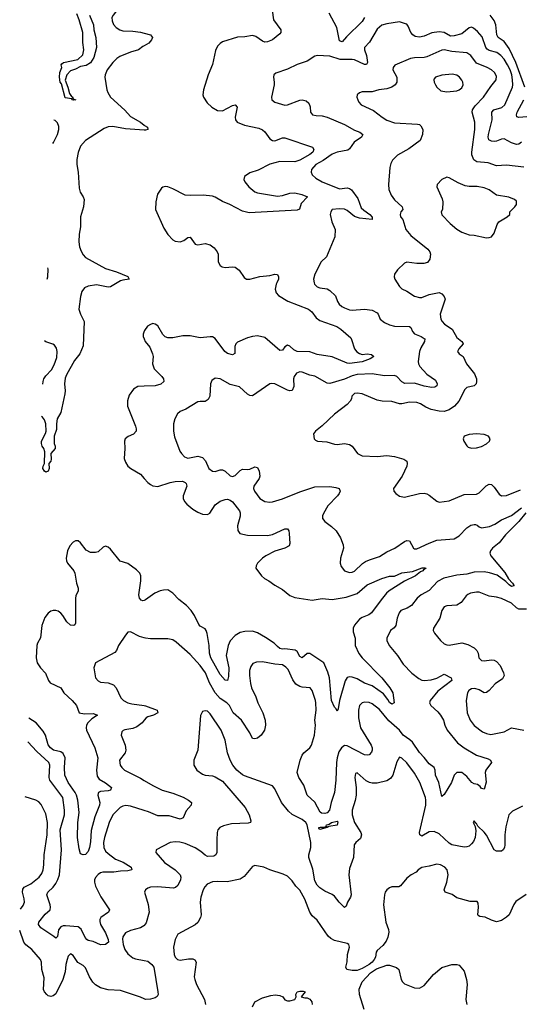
# Model space of a CAD drawing. Header units: inches. Extents: x 1954678 to 2060271, y 904822 to 1016299.
# Tile 205 of 256: x 1959001 to 1963013, y 1004211 to 1012112. Entities that reach past the tile are written whole.
import ezdxf

# ---------------------------------------------------------------- set-up
doc = ezdxf.new("R2010")
doc.units = ezdxf.units.IN
doc.header["$MEASUREMENT"] = 0
for name, color, linetype in [('B9050', 7, 'Continuous'), ('B9051', 7, 'Continuous'), ('B9060', 7, 'Continuous'), ('B9061', 7, 'Continuous')]:
    doc.layers.add(name, color=color, linetype=linetype)

msp = doc.modelspace()

# ---------------------------------------------------------------- linework, layer by layer
at = {"layer": 'B9050', "color": 5}
for points, elevation in [([(1959783.7, 1010000), (1959730, 1009967.7), (1959710, 1009966.1), (1959616.6, 1009983.4), (1959550, 1009974.9), (1959520.6, 1009959.4), (1959500.2, 1009930), (1959488.4, 1009890), (1959475, 1009790), (1959488.3, 1009750), (1959518.3, 1009690), (1959510, 1009494), (1959483.6, 1009430), (1959442.1, 1009377.9), (1959377, 1009263), (1959365.3, 1009234.7), (1959359.7, 1009190), (1959366.9, 1009133.1), (1959364.2, 1009110), (1959330, 1008959), (1959302.8, 1008910), (1959296.3, 1008870), (1959296.3, 1008823.7), (1959277.1, 1008770), (1959278, 1008710), (1959284.9, 1008690), (1959284.9, 1008670), (1959250.5, 1008630), (1959254, 1008586), (1959251.3, 1008570), (1959236, 1008550), (1959238.4, 1008510), (1959230, 1008489.3), (1959210, 1008482), (1959199.3, 1008490), (1959188, 1008510), (1959189.6, 1008530.4), (1959200.9, 1008550), (1959203.2, 1008643.2), (1959195.1, 1008670), (1959180.9, 1008690), (1959176.2, 1008710), (1959176.2, 1008730), (1959208.9, 1008791.1), (1959212.6, 1008810), (1959209.9, 1008870), (1959200.4, 1008900.4), (1959182.9, 1008922.9), (1959175.5, 1008926.9)], 480), ([(1960000, 1009611.6), (1959992, 1009590), (1959991.6, 1009570), (1960000, 1009550.8)], 520), ([(1959186.5, 1009186.9), (1959189.1, 1009210), (1959195.6, 1009230), (1959210, 1009254.9), (1959256.5, 1009303.5), (1959278.4, 1009341.6), (1959298.2, 1009401.8), (1959302.2, 1009450), (1959296.2, 1009476.2), (1959279.8, 1009499.8), (1959267.9, 1009507.9), (1959210, 1009526.6), (1959201.3, 1009535.6)], 480), ([(1960000, 1009171.2), (1959950, 1009169.7), (1959913.6, 1009146.4), (1959880.5, 1009099.5), (1959866.1, 1009053.9), (1959867.8, 1009010), (1959930.2, 1008850), (1959935.6, 1008830), (1959934.9, 1008810), (1959914, 1008786), (1959871.5, 1008768.5), (1959848.4, 1008750), (1959842, 1008730), (1959845.3, 1008670), (1959840.3, 1008590), (1959850, 1008560.7), (1959870.4, 1008530), (1959893.4, 1008510), (1959970, 1008464), (1960000, 1008430.8)], 520), ([(1960000, 1007452.4), (1959990, 1007447.8), (1959975.2, 1007455.2), (1959963.5, 1007470), (1959956.8, 1007496.8), (1959974.3, 1007610), (1959973.8, 1007650), (1959965.4, 1007670), (1959938.3, 1007698.3), (1959870, 1007747.4), (1959807.3, 1007767.3), (1959730, 1007862), (1959710, 1007879.5), (1959690, 1007886.6), (1959670, 1007879.3), (1959630, 1007843), (1959610, 1007837.2), (1959570, 1007837.4), (1959535.4, 1007855.4), (1959490, 1007913.2), (1959470, 1007929.2), (1959450, 1007929.3), (1959430, 1007919.3), (1959404.4, 1007890), (1959385.7, 1007850), (1959373.1, 1007790), (1959376, 1007770), (1959385.7, 1007750), (1959434.4, 1007690), (1959444.9, 1007670), (1959458.3, 1007590), (1959471.4, 1007550), (1959470.3, 1007530), (1959451.3, 1007490), (1959449.3, 1007470.7), (1959450, 1007268.7), (1959444.9, 1007255.1), (1959436, 1007250), (1959410, 1007254.5), (1959379.7, 1007279.7), (1959347.9, 1007330), (1959330, 1007350.8), (1959310, 1007364.8), (1959290, 1007371.8), (1959270, 1007370.9), (1959250, 1007364.7), (1959230, 1007351), (1959203.8, 1007316.2), (1959179, 1007250), (1959167, 1007153), (1959143.6, 1007110), (1959138.5, 1007090), (1959133.7, 1006990), (1959141.7, 1006950), (1959169, 1006910), (1959208.8, 1006868.8), (1959231.2, 1006810), (1959244.7, 1006790), (1959331, 1006751), (1959355.6, 1006710), (1959421.3, 1006650), (1959457.8, 1006610), (1959479.3, 1006550), (1959521, 1006541), (1959590, 1006544.9), (1959625.5, 1006530), (1959579.3, 1006500.7), (1959549.3, 1006470.7), (1959538.1, 1006450), (1959534.7, 1006430), (1959537.9, 1006410), (1959605, 1006270), (1959627.9, 1006190), (1959618.7, 1006090), (1959622.8, 1006042.8), (1959638.1, 1006018.1), (1959690, 1005989.1), (1959737.3, 1005950), (1959731, 1005930), (1959710, 1005922.6), (1959650, 1005919.8), (1959634, 1005910), (1959630, 1005901.2), (1959627.2, 1005890), (1959644.2, 1005830), (1959640.6, 1005810), (1959603.9, 1005716.1), (1959575.3, 1005604.7), (1959570, 1005515.3), (1959561.3, 1005470), (1959550, 1005436), (1959530, 1005414), (1959510, 1005409.2), (1959490, 1005419), (1959477.5, 1005457.5), (1959464.5, 1005550), (1959468.3, 1005670), (1959478.5, 1005750), (1959467.1, 1005850), (1959457, 1005890), (1959446.8, 1005910), (1959390.6, 1005990), (1959364, 1006050), (1959361.1, 1006110), (1959365.8, 1006190), (1959350, 1006224.8), (1959330, 1006237.5), (1959271.2, 1006251.2), (1959247.3, 1006270), (1959230, 1006293.3), (1959207.7, 1006370), (1959190, 1006401.5), (1959133.4, 1006470), (1959073, 1006507.5)], 520), ([(1960000, 1007151.7), (1959963.5, 1007163.5), (1959890, 1007199.3), (1959870, 1007196), (1959850, 1007174), (1959794, 1007090), (1959777, 1007050), (1959765.5, 1007034.5), (1959608.4, 1006950), (1959595.8, 1006910), (1959610, 1006831.3), (1959630, 1006806), (1959650, 1006796), (1959710, 1006790.6), (1959753.3, 1006773.3), (1959774.9, 1006750), (1959812.2, 1006670), (1959834.4, 1006650), (1959868.4, 1006630), (1959901.2, 1006621.2), (1960000, 1006608.2)], 540), ([(1960000, 1006489.7), (1959984.9, 1006470), (1959942.3, 1006437.7), (1959910, 1006423.4), (1959845.9, 1006414.1), (1959831.7, 1006408.3), (1959822.3, 1006397.7), (1959817, 1006370), (1959846.5, 1006290), (1959852.6, 1006250), (1959847.4, 1006230), (1959802.4, 1006170), (1959808.8, 1006130), (1959820.3, 1006110), (1959842, 1006090), (1959970, 1006026.2), (1960000, 1006008)], 540), ([(1960000, 1005767.2), (1959890, 1005801.1), (1959853.6, 1005806.4), (1959830, 1005802), (1959807.2, 1005790), (1959748.3, 1005730), (1959718.5, 1005670), (1959682.1, 1005550), (1959673.8, 1005510), (1959676.6, 1005470), (1959690, 1005440.2), (1959710, 1005419.8), (1959770, 1005375.3), (1959831, 1005351), (1959895.5, 1005310), (1959902, 1005290), (1959870, 1005282.2), (1959810, 1005278.7), (1959758, 1005270), (1959667.3, 1005270), (1959650, 1005266.1), (1959630, 1005253.2), (1959610, 1005229.7), (1959602.1, 1005210), (1959600.5, 1005190), (1959610, 1005159.5), (1959652.4, 1005072.4), (1959721.6, 1004970), (1959714.9, 1004950), (1959653.1, 1004906.9), (1959644.9, 1004890), (1959644.5, 1004875.5), (1959649.2, 1004850), (1959690, 1004784.4), (1959711.6, 1004730), (1959714.5, 1004710), (1959690.3, 1004690), (1959650, 1004687.3), (1959590, 1004715.1), (1959550, 1004723.1), (1959540.5, 1004730), (1959525.8, 1004745.8), (1959494.1, 1004814.1), (1959470, 1004832), (1959370, 1004841.4), (1959350, 1004839.7), (1959330, 1004831.2), (1959312, 1004808), (1959304.2, 1004755.8), (1959290, 1004741.6), (1959275.7, 1004755.7), (1959170, 1004824.2), (1959151.1, 1004850), (1959154.3, 1004870), (1959205.7, 1004934.3), (1959246, 1004970), (1959249.5, 1004990), (1959245.1, 1005010), (1959218.4, 1005090), (1959227.6, 1005110), (1959270, 1005151.6), (1959290, 1005178.9), (1959307.8, 1005212.2), (1959320.9, 1005250), (1959336.2, 1005450), (1959325.5, 1005610), (1959360.2, 1005730), (1959361, 1005770), (1959347, 1005870), (1959242.9, 1006010), (1959237.7, 1006030), (1959242.2, 1006130), (1959234.4, 1006150), (1959139.3, 1006239.3), (1959065, 1006317.3)], 540), ([(1959008, 1004973), (1959030, 1005004.9), (1959039.5, 1005030), (1959037.9, 1005057.9), (1959023.2, 1005110), (1959026.3, 1005133.7), (1959037.6, 1005150), (1959090, 1005177.6), (1959157.3, 1005230), (1959178.9, 1005261.1), (1959189.3, 1005290.7), (1959195, 1005330), (1959197.3, 1005410), (1959220.8, 1005570), (1959222.9, 1005670), (1959210, 1005739.3), (1959173.6, 1005813.6), (1959155.1, 1005835.1), (1959130, 1005849.7), (1959046.2, 1005874.5)], 560), ([(1960000, 1004254.3), (1959970, 1004268), (1959810, 1004321.4), (1959710, 1004325.9), (1959650, 1004343.2), (1959610, 1004367.3), (1959588.1, 1004388.1), (1959560.8, 1004430), (1959530, 1004502.6), (1959510, 1004520.9), (1959467.3, 1004547.3), (1959430, 1004601.6), (1959410, 1004617), (1959390, 1004597), (1959381, 1004570), (1959371.1, 1004530), (1959366.3, 1004470), (1959346.6, 1004410), (1959290, 1004295.8), (1959270, 1004278.5), (1959250, 1004273), (1959230, 1004279.6), (1959218.4, 1004290), (1959200.9, 1004310), (1959192, 1004330), (1959196.8, 1004423.2), (1959179.8, 1004490), (1959177.1, 1004550), (1959168.9, 1004570), (1959099, 1004650), (1959050, 1004689.2), (1959033.7, 1004710), (1959000.8, 1004803)], 560), ([(1960000, 1004844.1), (1959998.2, 1004841.8), (1959970, 1004824), (1959890, 1004804), (1959850, 1004783.1), (1959828.7, 1004751.3), (1959826.2, 1004733.8), (1959831.5, 1004690), (1959844.8, 1004650), (1959870, 1004614.7), (1959910, 1004584.5), (1959930, 1004575.2), (1960000, 1004562.8)], 560)]:
    msp.add_lwpolyline(points, dxfattribs=dict(at, elevation=elevation))
at = {"layer": 'B9051', "color": 5}
for points, elevation in [([(1960000, 1012501.1), (1959990, 1012500.9), (1959910, 1012449.7), (1959866.3, 1012410), (1959854.3, 1012390), (1959850.3, 1012370), (1959852.9, 1012350), (1959860.3, 1012330), (1959897.6, 1012270), (1959903.1, 1012250), (1959894.4, 1012230), (1959867.1, 1012212.9), (1959810, 1012195.3), (1959770, 1012173.5), (1959750.3, 1012150), (1959742, 1012130), (1959742.4, 1012102.4), (1959754.8, 1012074.8), (1959775.8, 1012050), (1959806, 1012030), (1959830, 1012023.5), (1959910, 1012020.2), (1959970, 1012011.4), (1960000, 1012003.5)], 480), ([(1959562.3, 1012150), (1959594.2, 1012070), (1959597.5, 1012030), (1959611.1, 1011968.9), (1959617.1, 1011890), (1959597, 1011810), (1959570, 1011767), (1959534.1, 1011745.9), (1959490, 1011736.9), (1959450, 1011715.8), (1959410, 1011701.5), (1959379.6, 1011670), (1959366, 1011626), (1959388.5, 1011570), (1959400.6, 1011520.6), (1959416, 1011496), (1959426.8, 1011490), (1959423.6, 1011483.6), (1959430, 1011482), (1959434, 1011474), (1959450.7, 1011470), (1959432.7, 1011467.3), (1959424, 1011470), (1959418.6, 1011478.6), (1959365.3, 1011485.3), (1959336.9, 1011596.9), (1959327.1, 1011610), (1959319.8, 1011650), (1959324, 1011690), (1959338.4, 1011730), (1959335.1, 1011750), (1959340.5, 1011759.5), (1959354, 1011770), (1959467.4, 1011792.6), (1959506.6, 1011830), (1959515.6, 1011870), (1959506.6, 1011930), (1959507.6, 1012010), (1959479.1, 1012110), (1959460.2, 1012160.2)], 460), ([(1960000, 1011903.3), (1959990, 1011898), (1959954.4, 1011870), (1959890, 1011850.6), (1959804.1, 1011815.9), (1959779.6, 1011800.4), (1959749.3, 1011770), (1959703, 1011710), (1959686.2, 1011670), (1959684.5, 1011650), (1959700.9, 1011550), (1959708.2, 1011528.2), (1959730.3, 1011490), (1959846.4, 1011386.4), (1959890, 1011335.2), (1959970, 1011291), (1960000, 1011264.7)], 480), ([(1959268.3, 1011119.3), (1959272, 1011128), (1959305.6, 1011190), (1959315.2, 1011230), (1959315.8, 1011255.8), (1959305.6, 1011285.6), (1959284.6, 1011304.6), (1959276.3, 1011307.1)], 480), ([(1960000, 1011226.5), (1959850, 1011237.2), (1959750, 1011255.7), (1959710, 1011252.2), (1959680.1, 1011239.9), (1959530, 1011142.8), (1959490, 1011098.5), (1959470, 1011046), (1959460.5, 1010990), (1959459.5, 1010950), (1959469.5, 1010890), (1959479.3, 1010759.3), (1959487.5, 1010727.5), (1959511.7, 1010690), (1959518.9, 1010670), (1959512.2, 1010610), (1959490.2, 1010529.8), (1959489.4, 1010450), (1959477.6, 1010390), (1959476, 1010330), (1959481.5, 1010290), (1959493.9, 1010253.9), (1959510, 1010224.9), (1959530, 1010204.9), (1959690, 1010115.2), (1959777.1, 1010090), (1959870, 1010050.3), (1959881, 1010030), (1959830, 1010023.1), (1959810, 1010015.8), (1959783.7, 1010000)], 480), ([(1959222.2, 1010029.9), (1959228.2, 1010050), (1959228.4, 1010110), (1959226.1, 1010122.4)], 480)]:
    msp.add_lwpolyline(points, dxfattribs=dict(at, elevation=elevation))
at = {"layer": 'B9060', "color": 5}
for points, elevation in [([(1961064.8, 1010000), (1961060.2, 1009990), (1961052.1, 1009950), (1961060.6, 1009920.6), (1961078.2, 1009898.2), (1961154, 1009854), (1961320.3, 1009790), (1961347.7, 1009767.7), (1961381.1, 1009721.1), (1961410, 1009699.7), (1961547.3, 1009650), (1961580.5, 1009630), (1961658.7, 1009558.7), (1961666.4, 1009546.4), (1961690.3, 1009470), (1961707.2, 1009447.2), (1961730, 1009432.8), (1961750, 1009426.7), (1961790.2, 1009430.2), (1961825.8, 1009425.8), (1961844, 1009410), (1961814.9, 1009390), (1961750, 1009366), (1961650, 1009354.5), (1961630, 1009357.2), (1961510, 1009406), (1961390, 1009425.5), (1961330, 1009447.3), (1961230, 1009448.3), (1961203.1, 1009463.1), (1961170, 1009491.1), (1961150, 1009500.5), (1961130, 1009486.3), (1961110, 1009461.3), (1961090, 1009457.4), (1960970, 1009562.9), (1960910, 1009575.4), (1960870, 1009571.2), (1960830, 1009560.5), (1960750, 1009525.6), (1960735.9, 1009510), (1960727.6, 1009490), (1960727.3, 1009432.7), (1960710, 1009422.7), (1960670, 1009434.6), (1960648.6, 1009448.6), (1960570, 1009553.6), (1960550, 1009566.3), (1960530, 1009568.3), (1960450, 1009559.7), (1960370, 1009574.3), (1960310, 1009575.4), (1960230, 1009558.9), (1960190, 1009560.5), (1960168.6, 1009568.6), (1960150, 1009586.6), (1960110, 1009655.1), (1960090, 1009669.4), (1960070, 1009674), (1960050, 1009667), (1960027.3, 1009652.7), (1960002.3, 1009617.7), (1960000, 1009611.6)], 520), ([(1961366.4, 1010000), (1961368.9, 1009990), (1961390, 1009968.9), (1961410, 1009961.5), (1961470, 1009952.6), (1961490, 1009939.6), (1961536.7, 1009896.7), (1961553, 1009850), (1961566, 1009830), (1961588.2, 1009810), (1961610, 1009799), (1961650, 1009783.2), (1961670, 1009780.2), (1961770, 1009790.2), (1961830, 1009782.3), (1961870, 1009759), (1961879, 1009750), (1961895.8, 1009710), (1961930, 1009682.3), (1961970, 1009662.6), (1962010, 1009652.1), (1962131, 1009651), (1962142.6, 1009642.6), (1962156.1, 1009610), (1962170.9, 1009590.9), (1962224.9, 1009570), (1962250, 1009554), (1962253.4, 1009550), (1962251.8, 1009530), (1962220.9, 1009479.1), (1962211.2, 1009450), (1962200.3, 1009370), (1962203.2, 1009350), (1962214.7, 1009330), (1962270, 1009266.9), (1962339.4, 1009219.4), (1962352.8, 1009190), (1962350, 1009175.3), (1962335.6, 1009164.4), (1962310, 1009161.5), (1962250, 1009171.6), (1962170, 1009194.4), (1962093.5, 1009193.5), (1962070, 1009206.2), (1962030, 1009248.5), (1962010, 1009257.8), (1961930, 1009253.8), (1961830, 1009269.3), (1961710, 1009265.5), (1961670, 1009253.5), (1961610, 1009226.9), (1961490, 1009193.1), (1961470, 1009194.5), (1961370, 1009252.8), (1961330, 1009260.5), (1961270, 1009285.1), (1961250, 1009286.3), (1961223.9, 1009276.1), (1961204.2, 1009250), (1961199.6, 1009230), (1961202.3, 1009170), (1961190, 1009137), (1961170, 1009133.7), (1961150, 1009140.3), (1961050, 1009189.8), (1961026, 1009194), (1961010, 1009189.6), (1960870, 1009094.7), (1960850, 1009095.8), (1960830, 1009106.3), (1960766.7, 1009166.7), (1960690, 1009186), (1960610, 1009229.5), (1960570, 1009235.1), (1960544.4, 1009215.6), (1960533.4, 1009190), (1960528.3, 1009091.7), (1960515.6, 1009064.4), (1960490, 1009049.5), (1960450, 1009049.5), (1960430, 1009044.5), (1960334.2, 1008985.8), (1960290, 1008969.4), (1960268.4, 1008950), (1960245.3, 1008910), (1960235.8, 1008870), (1960235.8, 1008810), (1960245.1, 1008765.1), (1960287.7, 1008650), (1960299.1, 1008630), (1960324.8, 1008604.8), (1960350, 1008594.4), (1960430, 1008610.2), (1960470, 1008597.8), (1960492.5, 1008572.5), (1960520.3, 1008510), (1960550, 1008488.7), (1960570, 1008487.4), (1960610, 1008499.6), (1960630, 1008499.6), (1960650, 1008488.9), (1960690, 1008451.5), (1960710, 1008446), (1960730, 1008454), (1960770, 1008495.8), (1960790, 1008504.6), (1960830, 1008501.5), (1960850, 1008505.3), (1960890, 1008523.1), (1960910, 1008518), (1960924.4, 1008490), (1960930.2, 1008450), (1960923.2, 1008430), (1960881.2, 1008370), (1960877.3, 1008350), (1960885.3, 1008330), (1960930, 1008268.7), (1960970, 1008244.6), (1961010, 1008239.6), (1961030, 1008243.6), (1961110, 1008268), (1961250, 1008322.4), (1961370, 1008362.7), (1961490, 1008364.9), (1961539.3, 1008359.3), (1961566.8, 1008350), (1961574.4, 1008330), (1961566.7, 1008310), (1961553.4, 1008290), (1961474.6, 1008210), (1961440.4, 1008150), (1961432.7, 1008130), (1961433, 1008110), (1961450, 1008085.5), (1961505.9, 1008045.9), (1961541.6, 1008010), (1961575.6, 1007955.6), (1961598.4, 1007898.4), (1961600.5, 1007870), (1961576.4, 1007790), (1961574, 1007750), (1961583.4, 1007723.4), (1961610, 1007690.5), (1961650, 1007675.8), (1961670, 1007677.6), (1961690, 1007687), (1961752.9, 1007747.1), (1961776.6, 1007763.4), (1961810, 1007779), (1961890, 1007803.2), (1961950, 1007841), (1962012.6, 1007870), (1962090, 1007924.4), (1962110, 1007933.4), (1962130.6, 1007930), (1962162, 1007870), (1962170, 1007865.3), (1962190, 1007864.9), (1962288, 1007912), (1962350, 1007935.6), (1962490, 1007946.4), (1962530, 1007969.2), (1962590, 1008035.5), (1962623, 1008057), (1962650, 1008062.5), (1962660.2, 1008060.2), (1962674.8, 1008054.8), (1962690, 1008041.7), (1962710, 1008035.4), (1962774.2, 1008045.8), (1962815.7, 1008064.2), (1962870, 1008099.8), (1962950, 1008132.9), (1963030, 1008195.1)], 540), ([(1962032.3, 1010000), (1962050.6, 1009970), (1962070, 1009953), (1962110, 1009934.4), (1962170, 1009893.7), (1962210, 1009882), (1962230, 1009883.7), (1962290, 1009908), (1962370, 1009922.3), (1962390, 1009913.4), (1962410.3, 1009890), (1962417.8, 1009870), (1962378.3, 1009750), (1962383.1, 1009710), (1962393.7, 1009690), (1962412.2, 1009670), (1962473.4, 1009630), (1962510, 1009562.4), (1962550.4, 1009530), (1962558.5, 1009518.5), (1962563.1, 1009510), (1962527.8, 1009470), (1962517.4, 1009450), (1962530.4, 1009430), (1962561.1, 1009410), (1962589.4, 1009349.4), (1962652.3, 1009270), (1962667.6, 1009230), (1962668.5, 1009210), (1962664.9, 1009190), (1962650, 1009175.1), (1962590, 1009160.9), (1962574.7, 1009145.3), (1962526.4, 1009050), (1962492.3, 1009010), (1962450, 1008980.2), (1962410, 1008969.4), (1962370, 1008970.5), (1962304.6, 1008984.6), (1962263, 1009003), (1962219.6, 1009030), (1962190, 1009039.3), (1962130, 1009044.1), (1962070, 1009028.4), (1962050, 1009028.4), (1961990, 1009049.7), (1961912.2, 1009052.2), (1961870, 1009058.9), (1961750, 1009109.8), (1961710, 1009115.2), (1961690, 1009113.5), (1961667.5, 1009092.5), (1961664.2, 1009070), (1961653.7, 1009050), (1961630, 1009024.2), (1961530, 1008945.6), (1961430, 1008852), (1961374.8, 1008810), (1961358.8, 1008790), (1961364.7, 1008750), (1961376.9, 1008736.9), (1961391, 1008731), (1961465.8, 1008725.8), (1961530, 1008706), (1961550, 1008704.4), (1961610, 1008711.8), (1961650, 1008704.4), (1961670.5, 1008690), (1961714, 1008630), (1961750, 1008612.4), (1961870, 1008607.4), (1961950, 1008616), (1962010, 1008607.2), (1962086.7, 1008586.7), (1962108.3, 1008568.3), (1962112.4, 1008550), (1962108.5, 1008530), (1962072.4, 1008450), (1962002.8, 1008350), (1962006, 1008330), (1962020.7, 1008310), (1962050, 1008288.2), (1962090, 1008281.6), (1962210, 1008310.4), (1962250, 1008312.4), (1962270, 1008308.2), (1962290, 1008297.1), (1962350, 1008248), (1962370, 1008241.6), (1962450, 1008250.5), (1962570, 1008302.4), (1962670, 1008304.9), (1962690, 1008316.3), (1962747.7, 1008372.3), (1962770, 1008384.4), (1962790, 1008381.6), (1962810, 1008361.6), (1962850, 1008304.4), (1962870, 1008292.4), (1962910, 1008294), (1963021.1, 1008338.9)], 560), ([(1960000, 1009550.8), (1960009.1, 1009530), (1960044.6, 1009484.6), (1960066.7, 1009430), (1960071.5, 1009410), (1960067.8, 1009350), (1960079.5, 1009310), (1960142.6, 1009250), (1960156.5, 1009230), (1960158, 1009210), (1960132.9, 1009187.1), (1960090, 1009173.8), (1960000, 1009171.2)], 520), ([(1960000, 1008430.8), (1960030, 1008397.6), (1960050, 1008381.1), (1960070, 1008371.7), (1960110, 1008365.2), (1960210, 1008398.6), (1960250, 1008407.3), (1960308.4, 1008408.4), (1960330, 1008398.9), (1960338.3, 1008390), (1960343.6, 1008370), (1960314.4, 1008290), (1960313.6, 1008270), (1960325.3, 1008245.3), (1960343.4, 1008223.4), (1960390, 1008184.2), (1960430, 1008161.1), (1960470, 1008145.3), (1960510, 1008142), (1960528.3, 1008151.7), (1960570, 1008219.3), (1960610, 1008249), (1960650, 1008263.1), (1960670, 1008263.7), (1960690, 1008257.1), (1960710, 1008242.4), (1960764.9, 1008170), (1960770, 1008154.8), (1960770.8, 1008129.2), (1960750.3, 1008050), (1960752.8, 1008012.8), (1960768.8, 1007988.8), (1960830, 1007975.6), (1960990, 1007973.6), (1961030, 1007980.8), (1961130, 1008026), (1961150, 1008026.8), (1961162, 1008010), (1961166, 1007990), (1961170.4, 1007910), (1961165.5, 1007890), (1961130.7, 1007870), (1961050, 1007847.2), (1960978.4, 1007810), (1960950.4, 1007790), (1960910.6, 1007750), (1960899.1, 1007730), (1960897.3, 1007710), (1960943.7, 1007650), (1960967.8, 1007627.8), (1961002, 1007610), (1961050, 1007574), (1961110, 1007538.3), (1961170, 1007492.8), (1961210, 1007474.9), (1961350, 1007454.6), (1961428.7, 1007468.7), (1961510, 1007460.4), (1961621.7, 1007478.3), (1961710, 1007508.5), (1961790, 1007576.3), (1961910, 1007628), (1961970, 1007645.3), (1962010, 1007647), (1962070, 1007674.3), (1962156.2, 1007683.8), (1962232.3, 1007712.3), (1962254.6, 1007714.6), (1962264.7, 1007710), (1962242, 1007698), (1962238.8, 1007690), (1962219, 1007681), (1962178, 1007650), (1962090, 1007606), (1961968.5, 1007530), (1961944.9, 1007510), (1961902.3, 1007457.7), (1961826.5, 1007353.5), (1961803.4, 1007336.6), (1961750, 1007316.2), (1961730, 1007302.2), (1961690, 1007253.7), (1961679.7, 1007230), (1961679, 1007199), (1961694.8, 1007150), (1961695, 1007090), (1961724.7, 1007024.7), (1961751.6, 1006990), (1961910, 1006830.3), (1961972.6, 1006750), (1961996.5, 1006710), (1962006.8, 1006630), (1961990, 1006619.5), (1961970, 1006634), (1961957.6, 1006657.6), (1961922.7, 1006702.7), (1961830, 1006765.7), (1961770, 1006787.8), (1961710, 1006822.4), (1961670, 1006836.2), (1961650, 1006838.4), (1961630, 1006832.4), (1961614, 1006806), (1961569.2, 1006650), (1961558, 1006582), (1961550, 1006562), (1961542.9, 1006582.9), (1961530, 1006596), (1961505, 1006650), (1961488.4, 1006830), (1961475.4, 1006875.4), (1961444.2, 1006950), (1961330, 1007025.5), (1961310, 1007024.8), (1961270, 1006992.1), (1961250, 1007003.1), (1961230, 1007041.2), (1961212.7, 1007052.7), (1961130, 1007062.9), (1961110, 1007061.6), (1961090, 1007067.4), (1961070, 1007081.6), (1961043.8, 1007110), (1960975.1, 1007155.1), (1960910, 1007192.7), (1960870, 1007204.2), (1960810, 1007203.7), (1960770, 1007194.2), (1960730, 1007169.8), (1960690, 1007127.1), (1960674.4, 1007090), (1960660.1, 1007010), (1960680.7, 1006910), (1960678.2, 1006841.8), (1960670.3, 1006809.7), (1960650, 1006812), (1960610, 1006858.3), (1960535.6, 1006990), (1960524.9, 1007030), (1960521.7, 1007090), (1960506.4, 1007186.4), (1960498.8, 1007210), (1960490, 1007223.5), (1960450, 1007245.7), (1960438.5, 1007258.5), (1960403.8, 1007330), (1960377.3, 1007370), (1960341.2, 1007410), (1960280, 1007460), (1960230, 1007511.3), (1960190, 1007536.1), (1960154.5, 1007534.5), (1960127.6, 1007527.6), (1960084.9, 1007510), (1960010, 1007456.9), (1960000, 1007452.4)], 520), ([(1963065.7, 1008154.3), (1963010, 1008086.2), (1962901.9, 1007978.1), (1962850, 1007915.4), (1962797.4, 1007870), (1962781.7, 1007850), (1962775.3, 1007830), (1962783.7, 1007810), (1962897.3, 1007677.3), (1962924.6, 1007624.6), (1962957, 1007590), (1962970, 1007569), (1962950, 1007564.4), (1962930, 1007575.8), (1962903.3, 1007603.3), (1962834.8, 1007654.8), (1962774.3, 1007674.3), (1962730, 1007682.3), (1962650, 1007678.4), (1962590, 1007662.5), (1962510, 1007654), (1962406.7, 1007630), (1962355.5, 1007604.5), (1962289.2, 1007530.8), (1962224.4, 1007495.6), (1962191.3, 1007470), (1962147.2, 1007410), (1962111.5, 1007388.5), (1962061.5, 1007370), (1962048, 1007352), (1962032.4, 1007310), (1962020.3, 1007250), (1962008.4, 1007231.6), (1961978.4, 1007210), (1961948.2, 1007150), (1961948.2, 1007130), (1961968.5, 1007090), (1962034.4, 1007010), (1962081.2, 1006941.2), (1962149.1, 1006869.1), (1962204.8, 1006824.8), (1962230, 1006811.2), (1962248.8, 1006808.8), (1962305.4, 1006814.6), (1962350, 1006826.8), (1962410, 1006859.1), (1962465.5, 1006830), (1962470.2, 1006810), (1962357.2, 1006722.8), (1962295.8, 1006650), (1962291.3, 1006630), (1962301.3, 1006610), (1962357.1, 1006557.1), (1962378.8, 1006530), (1962404.7, 1006490), (1962415.2, 1006450), (1962434.4, 1006410), (1962516.9, 1006310), (1962570.3, 1006270), (1962670, 1006209.2), (1962761.4, 1006181.4), (1962782, 1006170), (1962788.2, 1006150), (1962744.2, 1006090), (1962737.8, 1006070), (1962746.4, 1005993.6), (1962734.4, 1005945.6), (1962730, 1005937.2), (1962710, 1005942.7), (1962698.8, 1005958.8), (1962675.8, 1005975.8), (1962650, 1005981), (1962630.7, 1005990.7), (1962590, 1006038.3), (1962550, 1006069.7), (1962510, 1006072.2), (1962488.9, 1006050), (1962467.2, 1005990), (1962410, 1005895.1), (1962390, 1005879), (1962366.4, 1005990), (1962340.2, 1006050), (1962336.8, 1006090), (1962329.8, 1006109.8), (1962290, 1006141.1), (1962250, 1006192.1), (1962210, 1006230.9), (1962154, 1006314), (1962133.3, 1006333.3), (1962078.9, 1006370), (1962049.5, 1006409.5), (1961965.4, 1006485.4), (1961890, 1006577.7), (1961830, 1006623.1), (1961806.6, 1006633.4), (1961770, 1006636.2), (1961750, 1006629.4), (1961730, 1006609), (1961721.3, 1006570), (1961722.3, 1006510), (1961737.6, 1006430), (1961823.6, 1006290), (1961830.2, 1006269.8), (1961830.2, 1006249.8), (1961824.9, 1006235.1), (1961806, 1006214), (1961790.3, 1006209.7), (1961770, 1006212.1), (1961630, 1006284.5), (1961610, 1006286.9), (1961584, 1006270), (1961563.5, 1006236.5), (1961551.1, 1006190), (1961545.4, 1006150), (1961540.1, 1006010), (1961528.5, 1005910), (1961501.8, 1005830), (1961487.7, 1005770), (1961470, 1005748), (1961450, 1005740.9), (1961423.6, 1005743.6), (1961412.5, 1005752.5), (1961370, 1005833.6), (1961309.6, 1005890), (1961282.9, 1005970), (1961243.6, 1006030), (1961229.7, 1006070), (1961252.4, 1006170), (1961268.6, 1006210), (1961283.5, 1006230), (1961329.7, 1006270), (1961343.5, 1006290), (1961368.2, 1006370), (1961375, 1006450), (1961371.7, 1006490), (1961382, 1006570), (1961379.4, 1006630), (1961376.8, 1006650), (1961350, 1006729.2), (1961332.3, 1006750), (1961270, 1006756.4), (1961250, 1006761.8), (1961219.1, 1006779.1), (1961193.8, 1006813.8), (1961156.9, 1006896.9), (1961137.4, 1006917.4), (1961110, 1006934.2), (1961050, 1006940.4), (1960950, 1006959.7), (1960902.3, 1006957.7), (1960873.3, 1006946.7), (1960857.5, 1006922.5), (1960846.5, 1006890), (1960844.9, 1006850), (1960853.7, 1006786.3), (1960862.8, 1006750), (1960897.3, 1006677.3), (1960912, 1006630), (1960951.9, 1006550), (1960971.3, 1006490), (1960974.7, 1006450), (1960965.5, 1006410), (1960938.7, 1006370), (1960910, 1006347.4), (1960890, 1006340.5), (1960870, 1006345.1), (1960847.8, 1006390), (1960781.4, 1006490), (1960714.4, 1006550), (1960686.8, 1006610), (1960665, 1006630), (1960610, 1006666), (1960569.9, 1006709.9), (1960523.8, 1006790), (1960492.4, 1006870), (1960450, 1006928.5), (1960370, 1007016.9), (1960258, 1007118), (1960230, 1007136.2), (1960190, 1007142.4), (1960050, 1007143.5), (1960010, 1007148.5), (1960000, 1007151.7)], 540), ([(1963070, 1007382.1), (1963010, 1007381.5), (1962990, 1007391.8), (1962950, 1007429.8), (1962870, 1007468.7), (1962830, 1007478.7), (1962770, 1007485.7), (1962690, 1007517.4), (1962670, 1007518.9), (1962620.7, 1007510), (1962600.2, 1007499.8), (1962587, 1007490), (1962544.9, 1007435.1), (1962510, 1007413.3), (1962430, 1007409.6), (1962410, 1007399.5), (1962390.4, 1007370), (1962374, 1007310), (1962324.9, 1007230), (1962322, 1007210), (1962330.5, 1007190), (1962380.7, 1007130), (1962410, 1007103), (1962430, 1007094.4), (1962450, 1007094), (1962550, 1007111.5), (1962598.2, 1007098.2), (1962650, 1007070.4), (1962670.4, 1007050), (1962681.6, 1007030), (1962688.4, 1006990), (1962710, 1006970.4), (1962730, 1006966), (1962790, 1006975.2), (1962810, 1006972.6), (1962830, 1006960.7), (1962860.2, 1006930), (1962886.9, 1006870), (1962890.9, 1006850), (1962877.3, 1006822.7), (1962818, 1006782), (1962770, 1006728.9), (1962750, 1006713.2), (1962730, 1006711.5), (1962690, 1006734.6), (1962655.6, 1006744.4), (1962630, 1006743), (1962608.2, 1006730), (1962597.1, 1006710), (1962586, 1006650), (1962593.1, 1006550), (1962618, 1006490), (1962650, 1006448.4), (1962717, 1006397), (1962750, 1006382.8), (1962782.8, 1006377.2), (1962890, 1006398.6), (1962950, 1006428.7), (1963050, 1006411.1)], 560), ([(1960000, 1006608.2), (1960010, 1006606.8), (1960104.9, 1006570), (1960110.8, 1006550), (1960074.8, 1006530), (1960030, 1006518.3), (1960015.5, 1006510), (1960000, 1006489.7)], 540), ([(1963039, 1005801), (1962958, 1005762), (1962929.2, 1005730.8), (1962905.3, 1005634.7), (1962896.5, 1005570), (1962895.3, 1005490), (1962892.6, 1005470), (1962882, 1005450), (1962870, 1005441), (1962850, 1005438.5), (1962830, 1005439.1), (1962810, 1005449.6), (1962750, 1005567.6), (1962730, 1005593.3), (1962680.7, 1005640.7), (1962670, 1005662), (1962663.1, 1005663.1), (1962650, 1005682), (1962642.8, 1005670), (1962658, 1005638), (1962663.8, 1005603.8), (1962658, 1005550), (1962643.6, 1005516.4), (1962630, 1005498.4), (1962610, 1005480.5), (1962590, 1005473.3), (1962570, 1005473), (1962470, 1005491.2), (1962450, 1005504), (1962370, 1005577.8), (1962330, 1005598.6), (1962290, 1005594.3), (1962230, 1005561.2), (1962213.3, 1005570), (1962211.8, 1005590), (1962260.9, 1005810), (1962262.3, 1005850), (1962258.3, 1005870), (1962212.7, 1005990), (1962170, 1006066), (1962110, 1006149.6), (1962070, 1006186.6), (1962050, 1006194), (1962030, 1006155.3), (1961995.8, 1006050), (1961977.1, 1006022.9), (1961950, 1006003.1), (1961870, 1005985.1), (1961830, 1005985.1), (1961810, 1005989.8), (1961783, 1006003), (1961710, 1006069.2), (1961696.9, 1006063.1), (1961692.7, 1006030), (1961701.5, 1005950), (1961702, 1005890), (1961694.4, 1005845.6), (1961671.5, 1005770), (1961669.3, 1005730), (1961689.1, 1005670), (1961740.3, 1005590), (1961746.3, 1005570), (1961737.5, 1005542.5), (1961699.3, 1005510), (1961686.3, 1005490), (1961680.7, 1005390), (1961650, 1005299.3), (1961643.8, 1005250), (1961663.1, 1005090), (1961658, 1005070), (1961633.7, 1005030), (1961621.4, 1004998.6), (1961610, 1004987), (1961565.1, 1005030), (1961530, 1005078), (1961510, 1005092), (1961450, 1005117.6), (1961410, 1005145.6), (1961390, 1005167.3), (1961370, 1005202.7), (1961354.1, 1005294.1), (1961322.4, 1005390), (1961322.3, 1005410), (1961337.8, 1005470), (1961339.2, 1005510), (1961310.4, 1005650), (1961298, 1005670), (1961270, 1005694.6), (1961190, 1005732.8), (1961159.8, 1005759.8), (1961102.6, 1005830), (1961050, 1005941.2), (1961030, 1005962.7), (1960804.9, 1006044.9), (1960790, 1006052), (1960744.5, 1006090), (1960711.8, 1006130), (1960689.6, 1006170), (1960669.6, 1006230), (1960651, 1006331), (1960619.7, 1006410), (1960530, 1006542.7), (1960510, 1006562.7), (1960490, 1006566.6), (1960470, 1006559.3), (1960452.2, 1006527.8), (1960430.4, 1006250), (1960398, 1006170), (1960398.4, 1006130), (1960424.4, 1006090), (1960470, 1006058.7), (1960490, 1006050.4), (1960550, 1006043.8), (1960570, 1006037.1), (1960630, 1006002), (1960810.1, 1005790.1), (1960844.4, 1005730), (1960857.2, 1005682.8), (1960853, 1005670), (1960835.9, 1005664.1), (1960701.4, 1005658.6), (1960636.7, 1005643.3), (1960608, 1005630), (1960592.2, 1005610), (1960587.2, 1005590), (1960582.8, 1005530), (1960583.7, 1005430), (1960577.1, 1005410), (1960560.7, 1005399.3), (1960510, 1005398), (1960490, 1005406.6), (1960456.2, 1005436.2), (1960410, 1005467), (1960330, 1005501.8), (1960287.1, 1005512.9), (1960250, 1005514.7), (1960210, 1005508.2), (1960096, 1005450), (1960094, 1005430), (1960162.6, 1005350), (1960248.7, 1005288.7), (1960288.7, 1005250), (1960294.9, 1005230), (1960292.9, 1005210), (1960270, 1005164.5), (1960251.6, 1005148.4), (1960236.5, 1005143.5), (1960106.4, 1005153.6), (1960050, 1005149.6), (1960030, 1005143.7), (1960010.8, 1005130), (1960004, 1005110), (1960032.4, 1005012.4), (1960040.7, 1004950), (1960016, 1004864), (1960000, 1004844.1)], 560), ([(1960000, 1006008), (1960070, 1005965.5), (1960146, 1005930), (1960230, 1005904.3), (1960312.5, 1005872.5), (1960356.3, 1005850), (1960380.4, 1005830), (1960377.6, 1005810), (1960336.3, 1005763.7), (1960312.4, 1005707.6), (1960290, 1005696.3), (1960202.3, 1005722.3), (1960110, 1005723.4), (1960036.1, 1005756.1), (1960000, 1005767.2)], 540), ([(1963067.5, 1005092.5), (1962984.9, 1005035.1), (1962967.7, 1005012.3), (1962930.5, 1004930), (1962910, 1004909.3), (1962870, 1004882.7), (1962830, 1004873.2), (1962790, 1004885.2), (1962738, 1004910), (1962695.5, 1004915.5), (1962682.5, 1004922.5), (1962679.3, 1004930), (1962686, 1004990), (1962682, 1005022), (1962674.5, 1005034.5), (1962616.9, 1005036.9), (1962510, 1005065.1), (1962472.2, 1005092.2), (1962416, 1005110), (1962409.7, 1005130), (1962431.9, 1005191.9), (1962442, 1005250), (1962434, 1005290), (1962415.1, 1005310), (1962379, 1005330), (1962350, 1005336.2), (1962290, 1005318.4), (1962230, 1005309.3), (1962201, 1005290), (1962184.7, 1005270), (1962144.7, 1005250), (1962110, 1005224), (1962059.8, 1005160.2), (1962046.4, 1005153.6), (1961990, 1005152.3), (1961970, 1005146.6), (1961947.7, 1005130), (1961935.5, 1005110), (1961930, 1005088.7), (1961920.9, 1005010), (1961942, 1004870), (1961962.4, 1004810), (1961964.4, 1004790), (1961957.1, 1004750), (1961943.1, 1004716.9), (1961918, 1004682), (1961870, 1004641.2), (1961863.8, 1004630), (1961857.3, 1004590), (1961847.7, 1004570), (1961830, 1004549.4), (1961807.3, 1004530), (1961750, 1004496.9), (1961710, 1004482.9), (1961670, 1004481.6), (1961628, 1004490), (1961619, 1004510), (1961629.3, 1004550.7), (1961631.8, 1004610), (1961649.4, 1004670), (1961642.7, 1004690), (1961630, 1004697.6), (1961530, 1004721.6), (1961498.3, 1004738.3), (1961477.8, 1004757.8), (1961390, 1004885.2), (1961350, 1004922), (1961329.8, 1004949.8), (1961290, 1005055.6), (1961250, 1005127.6), (1961219.5, 1005159.5), (1961190, 1005201.2), (1961150, 1005238), (1961115.3, 1005255.3), (1961009.7, 1005289.7), (1960962, 1005310), (1960890, 1005326), (1960870, 1005317.2), (1960804.2, 1005235.8), (1960770, 1005215.8), (1960667.2, 1005192.8), (1960590, 1005196.3), (1960550, 1005193.3), (1960506.1, 1005173.9), (1960487.1, 1005152.9), (1960474.9, 1005130), (1960454.7, 1005070), (1960451.3, 1005030), (1960459.3, 1004930), (1960452.9, 1004907.1), (1960430, 1004867.8), (1960410, 1004849.7), (1960270, 1004772.7), (1960248.9, 1004731.1), (1960237, 1004670), (1960242.6, 1004610), (1960249, 1004590), (1960268.5, 1004570), (1960290, 1004564.9), (1960355.1, 1004575.1), (1960390, 1004575.3), (1960408.3, 1004568.3), (1960417.1, 1004550), (1960403.1, 1004430), (1960406.7, 1004410), (1960421.3, 1004370), (1960485.5, 1004250), (1960494, 1004210)], 580), ([(1960000, 1004562.8), (1960030, 1004557.4), (1960063.1, 1004530), (1960077, 1004510), (1960110.3, 1004309.7), (1960111.8, 1004290), (1960105.9, 1004274.1), (1960090, 1004263), (1960050, 1004251.1), (1960010, 1004249.7), (1960000, 1004254.3)], 560), ([(1961765.7, 1004170), (1961729.6, 1004290), (1961727.9, 1004332.1), (1961751.8, 1004390), (1961816.8, 1004463.2), (1961865, 1004495), (1961950, 1004524.2), (1961970, 1004524.4), (1962025.8, 1004505.8), (1962046, 1004490), (1962064, 1004410), (1962074.8, 1004390), (1962090, 1004374.8), (1962170, 1004342.8), (1962210, 1004340.7), (1962250, 1004361), (1962322.7, 1004450), (1962390, 1004506.8), (1962471, 1004531), (1962510, 1004531.3), (1962530, 1004524.7), (1962570, 1004478), (1962587.3, 1004410), (1962592.7, 1004370), (1962583.7, 1004250), (1962592.4, 1004210)], 580), ([(1960869, 1004190), (1960890, 1004230.7), (1960950, 1004262.8), (1961017.5, 1004282.5), (1961052.5, 1004287.5), (1961090, 1004282), (1961114.8, 1004270), (1961130, 1004246), (1961150, 1004238), (1961170, 1004237.6), (1961209.2, 1004250), (1961221.2, 1004270), (1961217.2, 1004290), (1961227.9, 1004312.1), (1961250, 1004317.3), (1961276, 1004316), (1961292, 1004310), (1961262, 1004270), (1961290, 1004262), (1961310, 1004261.6), (1961331.6, 1004251.6), (1961348, 1004230), (1961350.4, 1004210)], 580)]:
    msp.add_lwpolyline(points, dxfattribs=dict(at, elevation=elevation))
for points, elevation in [([(1962670, 1008789.3), (1962610, 1008783.7), (1962570.7, 1008769.3), (1962562.8, 1008750), (1962566.8, 1008730), (1962590, 1008691.3), (1962602, 1008682), (1962630, 1008674), (1962670, 1008676.3), (1962710, 1008688), (1962750, 1008707.7), (1962773.2, 1008730), (1962779, 1008750), (1962764, 1008770), (1962730, 1008783.7)], 580), ([(1961410, 1005614), (1961403.6, 1005623.6), (1961403.6, 1005630), (1961412.7, 1005632.7), (1961447.7, 1005632.3), (1961458, 1005638), (1961466, 1005634), (1961461.2, 1005641.2), (1961463.7, 1005650), (1961484.9, 1005655.1), (1961504, 1005670), (1961550, 1005680.7), (1961555.1, 1005675.1), (1961550, 1005649.3), (1961483.5, 1005636.5), (1961470, 1005629.2)], 540)]:
    msp.add_lwpolyline(points, close=True, dxfattribs=dict(at, elevation=elevation))
at = {"layer": 'B9061', "color": 5}
for points, elevation in [([(1961026.9, 1012190), (1961039.3, 1012110), (1961096.9, 1012030), (1961096.5, 1012010), (1961090, 1011998.4), (1961030.4, 1011950), (1960990, 1011933.5), (1960970, 1011932.4), (1960950, 1011940.4), (1960897.2, 1011977.2), (1960870, 1011986), (1960810, 1011976.2), (1960750, 1011972.4), (1960630, 1011933.6), (1960610, 1011922.2), (1960590, 1011898.7), (1960573.7, 1011866.3), (1960547.8, 1011752.2), (1960513.1, 1011670), (1960478, 1011550), (1960472.4, 1011510), (1960477.1, 1011490), (1960505.4, 1011445.4), (1960544.9, 1011410), (1960590, 1011384.6), (1960630, 1011381.5), (1960710, 1011423.6), (1960730, 1011428.2), (1960748.2, 1011410), (1960730.3, 1011330), (1960733.1, 1011310), (1960746.7, 1011290), (1960805.3, 1011265.3), (1960920.6, 1011240.6), (1960950, 1011229.3), (1960970, 1011211.4), (1961010, 1011156.9), (1961030, 1011143), (1961050, 1011140.6), (1961110, 1011163.2), (1961130, 1011164.9), (1961352.7, 1011090), (1961362.3, 1011070), (1961355.8, 1011050), (1961330.3, 1011030), (1961250, 1010984), (1961210, 1010971.7), (1961090, 1010975.6), (1961010, 1010952.4), (1960914.5, 1010905.5), (1960850, 1010883.7), (1960807.1, 1010852.9), (1960801.7, 1010830), (1960808.9, 1010810), (1960839.6, 1010770), (1960890, 1010730.2), (1960910, 1010723), (1961070, 1010695.6), (1961110, 1010700.7), (1961170, 1010720.6), (1961210, 1010722.9), (1961267.3, 1010710), (1961310.8, 1010690), (1961261.6, 1010638.4), (1961247.7, 1010592.3), (1961230, 1010583.1), (1960842.8, 1010562.8), (1960790, 1010575.2), (1960687.7, 1010630), (1960630, 1010653), (1960570, 1010689.3), (1960550, 1010695.8), (1960475, 1010705), (1960370, 1010700.7), (1960330, 1010704.5), (1960230, 1010755.4), (1960190, 1010771.6), (1960170, 1010774.5), (1960150, 1010769.4), (1960139.5, 1010760.5), (1960107.8, 1010712.2), (1960094.4, 1010650), (1960092.2, 1010590), (1960158.2, 1010438.2), (1960189.2, 1010389.2), (1960230, 1010346.7), (1960250, 1010334.9), (1960290, 1010330.3), (1960318.7, 1010341.3), (1960350, 1010363.8), (1960370, 1010367.7), (1960410.3, 1010310.3), (1960430, 1010306.3), (1960490, 1010315.8), (1960530, 1010306.3), (1960561.8, 1010281.8), (1960585.7, 1010250), (1960593.4, 1010230), (1960595.3, 1010170), (1960610, 1010139.1), (1960627.8, 1010127.8), (1960650, 1010123.1), (1960709.8, 1010130.2), (1960730, 1010127.6), (1960763.5, 1010103.5), (1960802.6, 1010042.6), (1960821, 1010030), (1960850, 1010030.3), (1960928.4, 1010051.6), (1961010, 1010060.6), (1961050, 1010070.2), (1961070, 1010066.4), (1961080.3, 1010050), (1961078.9, 1010030), (1961064.8, 1010000)], 520), ([(1961770.8, 1012130), (1961750, 1012098.8), (1961624.2, 1011975.8), (1961590, 1011933.6), (1961570, 1011942), (1961548.7, 1012050), (1961485, 1012165)], 520), ([(1963056.6, 1011570), (1962984.1, 1011770), (1962930, 1011880.2), (1962890, 1011938.7), (1962841.6, 1011970), (1962832, 1011990), (1962823, 1012070), (1962810, 1012105.7), (1962778, 1012150)], 520), ([(1963029.1, 1011130), (1963010, 1011113.6), (1962990, 1011110.6), (1962950, 1011124.7), (1962890, 1011155.2), (1962870, 1011154), (1962830, 1011136.5), (1962810, 1011134.3), (1962790, 1011136.8), (1962768.6, 1011148.6), (1962763.7, 1011170), (1962765.8, 1011190), (1962795.3, 1011310), (1962790.7, 1011370), (1962808.3, 1011390), (1962872.1, 1011407.9), (1962896.5, 1011430), (1962957.2, 1011570), (1962960.9, 1011590), (1962958.4, 1011630), (1962951.4, 1011670), (1962937.9, 1011710), (1962918.7, 1011750), (1962890, 1011794.6), (1962865.1, 1011825.1), (1962832.2, 1011850), (1962770, 1011865.6), (1962754.6, 1011874.6), (1962742.5, 1011890), (1962714.1, 1011974.1), (1962678, 1012018), (1962645.5, 1012045.5), (1962630, 1012051.6), (1962610, 1012047.4), (1962550, 1011997.8), (1962490, 1011982), (1962461.3, 1011981.3), (1962410, 1012009.9), (1962370, 1012015.6), (1962310, 1012006.4), (1962250, 1011980.6), (1962210, 1011972.6), (1962177.3, 1011977.3), (1962158.2, 1011990), (1962142.9, 1012010), (1962121.5, 1012061.5), (1962110, 1012075.4), (1962099.8, 1012079.8), (1962050, 1012094), (1961950, 1012080.4), (1961910, 1012067.4), (1961870, 1012036.9), (1961808.4, 1011931.6), (1961770.5, 1011890), (1961770.3, 1011870), (1961785.5, 1011825.5), (1961794.7, 1011770), (1961786.7, 1011753.3), (1961770, 1011754), (1961690, 1011789.9), (1961670, 1011794.2), (1961573.6, 1011793.6), (1961490, 1011820.4), (1961390, 1011826.3), (1961370, 1011818.7), (1961310, 1011779.6), (1961230, 1011753.3), (1961150, 1011715.1), (1961057.1, 1011682.9), (1961042.8, 1011670), (1961038.8, 1011650), (1961045.5, 1011610), (1961043.8, 1011590), (1961023.8, 1011490), (1961025.5, 1011470), (1961050.3, 1011450.3), (1961130, 1011426.7), (1961150, 1011428.7), (1961250, 1011466.3), (1961270, 1011468.8), (1961302, 1011462), (1961323.1, 1011443.1), (1961332.2, 1011412.2), (1961335.5, 1011370), (1961351, 1011350), (1961382.5, 1011342.5), (1961430, 1011340.8), (1961470, 1011331.4), (1961610, 1011271), (1961690, 1011226), (1961733.4, 1011210), (1961756.4, 1011190), (1961744.4, 1011170), (1961686.5, 1011130), (1961650, 1011076.2), (1961635.6, 1011064.4), (1961550, 1011049), (1961510, 1011034), (1961437.9, 1010982.1), (1961378.6, 1010950), (1961345.3, 1010910), (1961342.3, 1010890), (1961350, 1010868.5), (1961380.1, 1010840.1), (1961430, 1010812.2), (1961570, 1010755.1), (1961630, 1010762.3), (1961650, 1010758.2), (1961666.4, 1010746.4), (1961716.7, 1010676.7), (1961743.9, 1010603.9), (1961763.9, 1010583.9), (1961812.3, 1010550), (1961832.4, 1010527.6), (1961830.3, 1010509.7), (1961730, 1010518.4), (1961690, 1010531.9), (1961630, 1010581.5), (1961610, 1010591.9), (1961565.1, 1010594.9), (1961510, 1010589.2), (1961498, 1010570), (1961494.9, 1010550), (1961507.3, 1010490), (1961534.8, 1010430), (1961531, 1010370), (1961464.9, 1010210), (1961421.1, 1010170), (1961371.4, 1010070), (1961359, 1010030), (1961366.4, 1010000)], 540), ([(1960000, 1012003.5), (1960050.8, 1011990), (1960067.7, 1011970), (1960058.8, 1011950), (1960037.2, 1011922.8), (1960000, 1011903.3)], 480), ([(1963050, 1010928.5), (1962910, 1010943.7), (1962830, 1010940.3), (1962762.6, 1010962.6), (1962670.5, 1010970.5), (1962648.1, 1010988.1), (1962632.6, 1011027.4), (1962630.6, 1011050), (1962654.6, 1011230), (1962656.2, 1011290), (1962633, 1011370), (1962635.9, 1011390), (1962658.6, 1011421.4), (1962726.4, 1011490), (1962783.6, 1011576.4), (1962827.4, 1011630), (1962830, 1011659), (1962814.7, 1011690), (1962790, 1011710.8), (1962755.1, 1011730), (1962670, 1011763.7), (1962624.2, 1011824.2), (1962590, 1011847.7), (1962470, 1011856.8), (1962410, 1011869.8), (1962390, 1011867.8), (1962270, 1011813.5), (1962250, 1011808.9), (1962170, 1011806.6), (1962139.5, 1011800.5), (1962013.4, 1011746.6), (1961999.5, 1011730), (1961996.5, 1011710), (1962028.5, 1011650), (1962028.6, 1011611.4), (1962014.9, 1011590), (1961990, 1011569.7), (1961950, 1011556.8), (1961884.7, 1011550), (1961830, 1011534.5), (1961750, 1011532.7), (1961730, 1011525.2), (1961710.6, 1011509.4), (1961708.7, 1011490), (1961714.9, 1011470), (1961723.1, 1011450), (1961742, 1011430), (1961843, 1011383), (1961910.2, 1011330.2), (1961950, 1011306.3), (1962010, 1011285.7), (1962194.7, 1011274.7), (1962210.3, 1011270.3), (1962221.3, 1011261.3), (1962239.1, 1011230), (1962234.9, 1011190), (1962215.8, 1011144.2), (1962124.8, 1011075.2), (1962034.4, 1011025.6), (1961994.7, 1010985.3), (1961982, 1010958), (1961974.1, 1010925.9), (1961961.1, 1010790), (1961965.3, 1010750), (1961984.3, 1010704.3), (1962010, 1010666.7), (1962073, 1010610), (1962077.1, 1010590), (1962060.3, 1010570), (1962054.9, 1010550), (1962059.5, 1010530), (1962076.5, 1010510), (1962102.3, 1010430), (1962141.8, 1010381.8), (1962278, 1010270), (1962295.5, 1010250), (1962299.3, 1010230), (1962293.4, 1010190), (1962276.1, 1010163.9), (1962244.7, 1010155.3), (1962190, 1010155.1), (1962110, 1010167), (1962090, 1010159.5), (1962035.1, 1010104.9), (1962010.7, 1010070), (1962006.8, 1010050), (1962014, 1010030), (1962032.3, 1010000)], 560), ([(1963072.8, 1011332.8), (1963010, 1011326.6), (1962992.5, 1011332.5), (1962988.9, 1011350), (1962996.3, 1011370), (1963048.2, 1011470)], 520), ([(1960000, 1011264.7), (1960002.5, 1011262.5), (1960028, 1011250), (1960030.7, 1011230), (1960010, 1011225.8), (1960000, 1011226.5)], 480)]:
    msp.add_lwpolyline(points, dxfattribs=dict(at, elevation=elevation))
at = {"layer": 'B9061', "color": 5, "elevation": 580}
for points in [[(1962474, 1011674), (1962391.5, 1011668.5), (1962338.8, 1011650), (1962330, 1011639), (1962326.4, 1011630), (1962328.5, 1011610), (1962338.4, 1011590), (1962350.5, 1011570), (1962382.6, 1011542.6), (1962430, 1011533.7), (1962510, 1011542.6), (1962530, 1011550.4), (1962550, 1011566.4), (1962560.5, 1011590), (1962558.7, 1011610), (1962550, 1011626), (1962531.8, 1011650), (1962510, 1011667.6)], [(1962430, 1010849.3), (1962390, 1010829.5), (1962353, 1010790), (1962350.5, 1010770), (1962394, 1010674), (1962399.5, 1010650), (1962396.5, 1010590), (1962385.3, 1010570), (1962390, 1010547.7), (1962456.4, 1010476.4), (1962510, 1010432.2), (1962550, 1010407), (1962610, 1010384.9), (1962650, 1010383.1), (1962750, 1010363), (1962770, 1010364.9), (1962790, 1010370.8), (1962810, 1010398.8), (1962834, 1010470), (1962848.4, 1010490), (1962916.2, 1010530), (1962937, 1010550), (1962936, 1010570), (1962976, 1010610), (1962989.3, 1010630), (1962990, 1010655.3), (1962975.3, 1010670), (1962927.7, 1010687.7), (1962830, 1010705.1), (1962770, 1010746), (1962730, 1010762.4), (1962673.3, 1010773.3), (1962610, 1010772.6), (1962579.1, 1010779.1), (1962522.6, 1010802.6), (1962450, 1010843.7)]]:
    msp.add_lwpolyline(points, close=True, dxfattribs=at)

doc.saveas('drawing.dxf')
